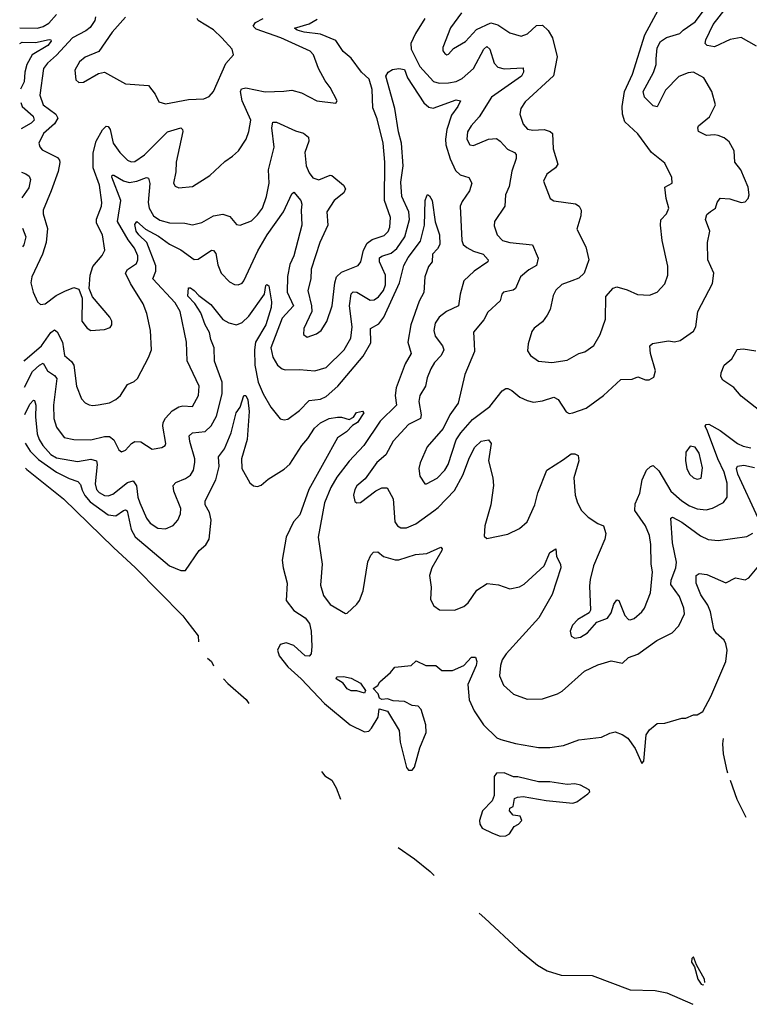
# Model space of a CAD drawing. Extents: x 2143765 to 2212931, y 878955 to 1017455.
# Tile 1 of 256: x 2145072 to 2148887, y 883084 to 888229. Entities that reach past the tile are written whole.
import ezdxf

# ---------------------------------------------------------------- set-up
doc = ezdxf.new("R2010")
doc.units = 0

msp = doc.modelspace()

# ---------------------------------------------------------------- linework, layer by layer
at = {"layer": '0CON20XD'}
for points in [[(2147190.8, 888235), (2147141.9, 888158.1), (2147117.4, 888105), (2147118.9, 888075), (2147164.7, 887985), (2147236.6, 887906.6), (2147265, 887897.2), (2147315, 887900), (2147355, 887906.6), (2147385, 887921.4), (2147445.3, 887975), (2147498.8, 888075), (2147515, 888090), (2147530.3, 888075), (2147553, 888003), (2147572.1, 887982.1), (2147605, 887972.7), (2147705, 887977.5), (2147706, 887955), (2147696.1, 887933.9), (2147539.1, 887825), (2147475, 887721.9), (2147432.9, 887675), (2147413.4, 887643.4), (2147409.6, 887605), (2147425.4, 887575.4), (2147445, 887572.1), (2147524, 887605), (2147565, 887608.9), (2147585, 887595.4), (2147623.1, 887553.1), (2147660, 887535), (2147668.1, 887525), (2147667.8, 887505), (2147645, 887437.5), (2147632.1, 887357.9), (2147612.2, 887315), (2147608.1, 887255), (2147555.7, 887175), (2147552.4, 887152.4), (2147569.4, 887105), (2147596, 887076), (2147634.7, 887064.7), (2147753.1, 887053.1), (2147782.8, 886982.8), (2147774.2, 886945.8), (2147735, 886922), (2147691.5, 886885), (2147664.7, 886825.3), (2147653.1, 886816.9), (2147601.2, 886805), (2147592.5, 886795), (2147585, 886760), (2147519.5, 886700.5), (2147498.7, 886661.3), (2147444.2, 886595.8), (2147448.3, 886538.3), (2147450, 886495), (2147400.6, 886375), (2147365.6, 886225), (2147320.6, 886165), (2147286.5, 886093.5), (2147202.4, 885997.6), (2147165.5, 885914.5), (2147158.6, 885885), (2147164.3, 885844.3), (2147190, 885805), (2147200, 885805), (2147255, 885833.5), (2147295, 885875.6), (2147311.8, 885905), (2147355.3, 886034.7), (2147378.7, 886071.3), (2147439.5, 886140.5), (2147531.3, 886208.7), (2147595, 886290), (2147615, 886302.5), (2147625, 886302), (2147645, 886292.5), (2147687.1, 886257.1), (2147725, 886239.7), (2147758.6, 886231.4), (2147805, 886237.5), (2147865, 886257.1), (2147887.5, 886245), (2147930, 886180), (2147945, 886172), (2147965, 886174.4), (2148035, 886199.5), (2148125.6, 886265), (2148215, 886350), (2148275, 886351.2), (2148305, 886363.8), (2148345, 886347.5), (2148363, 886347), (2148387.7, 886362.3), (2148397.1, 886395), (2148371.4, 886485), (2148366.7, 886525), (2148381.7, 886538.3), (2148465, 886551.2), (2148496.2, 886546.2), (2148525, 886552.5), (2148595, 886602), (2148606.9, 886625), (2148617.8, 886705), (2148695, 886851.2), (2148701.5, 886905), (2148670, 886975), (2148669.1, 887065), (2148681.5, 887125), (2148658.9, 887185), (2148665, 887211.2), (2148685, 887227.5), (2148711.2, 887245), (2148718.8, 887275), (2148735, 887296.2), (2148785, 887294.2), (2148845, 887274.3), (2148865, 887278), (2148880.8, 887295), (2148887.1, 887315), (2148882, 887355), (2148842.2, 887445), (2148811.2, 887485), (2148808.8, 887545), (2148781.7, 887591.7), (2148755, 887612.9), (2148725, 887623.9), (2148705, 887628.5), (2148663.7, 887623.7), (2148621.4, 887645), (2148617.8, 887665), (2148622.2, 887675), (2148678.5, 887721.5), (2148710.5, 887785), (2148691.5, 887855), (2148648.9, 887925), (2148595, 887956), (2148567.7, 887952.3), (2148517.9, 887932.1), (2148449, 887861), (2148405, 887773.8), (2148385, 887778.8), (2148340, 887825), (2148332.5, 887855), (2148386.3, 887953.7), (2148399.5, 887995), (2148400.8, 888025), (2148405, 888082), (2148422.8, 888115), (2148455, 888135.7), (2148523.2, 888156.8), (2148540.9, 888175), (2148605, 888217.5), (2148684.7, 888325)], [(2145072.1, 888186.6), (2145165, 888185.7), (2145195, 888193.3), (2145225, 888212.1), (2145264.2, 888255.8)], [(2145468.1, 888245), (2145465.4, 888225), (2145440.9, 888189.1), (2145418.6, 888171.4), (2145348.4, 888135), (2145265, 888043.5), (2145217.2, 888002.8), (2145197.3, 887975), (2145176.7, 887835), (2145194.6, 887785), (2145261.9, 887735), (2145271.4, 887715), (2145255, 887685.7), (2145196.5, 887635), (2145172.2, 887585), (2145177.1, 887565), (2145189.3, 887549.3), (2145269.3, 887509.2), (2145281.1, 887495), (2145282.7, 887482.7), (2145273.1, 887436.9), (2145237.3, 887335), (2145194.5, 887235), (2145194.7, 887214.7), (2145218.1, 887138.1), (2145210.6, 887065), (2145191.1, 887005), (2145136.2, 886885), (2145130.8, 886855), (2145142.5, 886805), (2145164.5, 886754.5), (2145181.4, 886741.4), (2145206.2, 886745), (2145262.3, 886787.7), (2145308.3, 886811.7), (2145355, 886829.2), (2145380.7, 886820.7), (2145398.8, 886775), (2145397.5, 886655), (2145425, 886618), (2145445, 886606.2), (2145515, 886610), (2145545, 886621.2), (2145553.8, 886635), (2145554, 886655), (2145544, 886675), (2145452, 886782), (2145436, 886825), (2145441.4, 886895), (2145455, 886940), (2145503.4, 886996.6), (2145517.1, 887025), (2145504.5, 887105), (2145473.4, 887166.6), (2145473.1, 887186.9), (2145499.6, 887255), (2145501.1, 887275), (2145488.6, 887365), (2145455.5, 887455), (2145455.6, 887534.4), (2145472.9, 887595), (2145505, 887654.4), (2145525, 887672.9), (2145535, 887670.8), (2145545, 887656.2), (2145560.7, 887585), (2145595, 887535.5), (2145635.6, 887495), (2145655, 887486.8), (2145675, 887487.7), (2145725, 887523.5), (2145845, 887643.1), (2145915, 887664.3), (2145924.3, 887655), (2145924.4, 887644.4), (2145890, 887485), (2145888.1, 887435), (2145876.7, 887375), (2145885, 887359.2), (2145905, 887350), (2145975, 887357.5), (2146067.1, 887415), (2146145, 887488.6), (2146185, 887517.1), (2146215.6, 887545), (2146255.5, 887605), (2146269.6, 887645), (2146280, 887705), (2146235.2, 887805), (2146226.2, 887853.8), (2146232.4, 887867.6), (2146255, 887873.8), (2146355, 887853.3), (2146453.4, 887856.6), (2146495, 887860.6), (2146545, 887847.1), (2146625.8, 887805.8), (2146725, 887793.3), (2146732.5, 887805), (2146696.2, 887875), (2146669.7, 887909.7), (2146634.4, 887975), (2146608.2, 888045), (2146591.5, 888065), (2146438.5, 888135), (2146309.4, 888179.4), (2146292.4, 888195), (2146304.7, 888215), (2146345, 888235.5)], [(2145625, 888243.1), (2145555.5, 888165), (2145486, 888064), (2145415, 888033.1), (2145385, 888010), (2145360, 887965), (2145366.2, 887915), (2145381.2, 887901.2), (2145405, 887902.5), (2145485, 887948.6), (2145515.6, 887955.6), (2145625, 887893.6), (2145746.4, 887886.4), (2145780.2, 887840.2), (2145799.7, 887799.7), (2145835, 887790.6), (2145955, 887813.3), (2146034.3, 887815.7), (2146062.1, 887827.9), (2146085.6, 887854.4), (2146150.3, 887999.7), (2146190, 888045), (2146184, 888075), (2146128.5, 888135), (2146085, 888177.1), (2146006.2, 888225), (2146000, 888235)], [(2147382.2, 888265), (2147325, 888186.2), (2147284.3, 888085), (2147285, 888067.5), (2147295, 888052), (2147305, 888046), (2147315, 888050), (2147341.2, 888078.8), (2147403.9, 888116.1), (2147461.5, 888178.5), (2147535, 888213.6), (2147573, 888203), (2147635, 888160), (2147695, 888143.3), (2147727.1, 888155), (2147775, 888198.8), (2147805, 888200.4), (2147835, 888173.1), (2147858.3, 888135), (2147883.3, 888035), (2147863.6, 887936.4), (2147715, 887800.6), (2147692.5, 887765), (2147686.7, 887735), (2147703.9, 887683.9), (2147728.1, 887658.1), (2147755, 887651.5), (2147815.3, 887655.3), (2147845.9, 887645.9), (2147857.8, 887635), (2147862.5, 887555), (2147885.5, 887475), (2147874.4, 887455), (2147828.3, 887421.7), (2147810.6, 887385), (2147846, 887295), (2147865, 887282.9), (2147977.6, 887267.6), (2147997.1, 887255), (2148008.1, 887235), (2148006.9, 887205), (2147986, 887135), (2148033.1, 887043.1), (2148047.8, 886975), (2148024.4, 886905), (2147995, 886879.5), (2147960, 886865), (2147907.5, 886845), (2147875, 886816.2), (2147862.2, 886787.8), (2147846.2, 886715), (2147830.8, 886685), (2147805, 886650), (2147762.1, 886617.9), (2147750, 886600), (2147730.6, 886535), (2147728.3, 886498.3), (2147743.8, 886475), (2147785, 886444.4), (2147855, 886438.5), (2147935, 886450.9), (2147995, 886484.4), (2148026.6, 886493.4), (2148075, 886527.1), (2148107.3, 886585), (2148134.7, 886665), (2148137.8, 886782.2), (2148175, 886826.2), (2148195, 886833.8), (2148248.7, 886818.7), (2148303.4, 886793.4), (2148365, 886789.4), (2148405, 886805.7), (2148445, 886850), (2148460.9, 886895), (2148461.2, 886941.2), (2148431.9, 887075), (2148422.9, 887155), (2148425, 887183.3), (2148454.2, 887215), (2148465.8, 887245), (2148452.1, 887295), (2148446, 887354), (2148484, 887375), (2148482.2, 887405), (2148445, 887479.2), (2148375, 887536), (2148303.6, 887633.6), (2148237.1, 887695), (2148223.6, 887735), (2148222.3, 887775), (2148235.2, 887855), (2148276.7, 887945), (2148340.1, 888149.9), (2148411.1, 888278.9)], [(2148925, 888091.2), (2148845, 888135.6), (2148786.4, 888126.4), (2148705, 888087.1), (2148666.7, 888095), (2148656.2, 888105), (2148660, 888125), (2148698.4, 888205), (2148760.2, 888285)], [(2145095.7, 886445.6), (2145099.2, 886450.8), (2145185.8, 886525), (2145235, 886594.5), (2145255, 886608.9), (2145268.3, 886598.3), (2145296.1, 886545), (2145307.3, 886475), (2145343, 886443), (2145354.4, 886424.4), (2145368.8, 886315), (2145395, 886248.8), (2145415, 886227.5), (2145435, 886217.1), (2145455, 886212.9), (2145482.6, 886217.4), (2145542.6, 886227.4), (2145575, 886244.4), (2145598.6, 886265), (2145635, 886322.5), (2145670.9, 886339.1), (2145688, 886355), (2145746.3, 886463.7), (2145761.4, 886505), (2145755.5, 886605), (2145737.1, 886695), (2145717.1, 886745), (2145651.1, 886851.1), (2145624.7, 886905), (2145635, 886923.6), (2145682.3, 886955), (2145690.3, 886975), (2145689.8, 886995), (2145673.2, 887035), (2145639.1, 887079.1), (2145584.3, 887175), (2145600.2, 887285), (2145553.1, 887406.9), (2145555, 887417.5), (2145565, 887417.3), (2145615, 887387.4), (2145645, 887378.8), (2145684.5, 887385.5), (2145735, 887405.5), (2145745, 887400.8), (2145752.7, 887372.7), (2145744.8, 887275), (2145748.6, 887245), (2145772.2, 887205), (2145805, 887181.6), (2145855, 887168.2), (2145935, 887165.4), (2145975, 887157.5), (2146025, 887169.5), (2146085.9, 887204.1), (2146135, 887213.2), (2146170.9, 887200.9), (2146205, 887160), (2146225, 887156.2), (2146285, 887178.6), (2146315, 887209.5), (2146342.5, 887245), (2146363.2, 887305), (2146377.1, 887375), (2146373.1, 887445), (2146403.6, 887563.7), (2146390, 887665), (2146395, 887694), (2146415, 887693.6), (2146515, 887648), (2146556.6, 887636.6), (2146581.9, 887615), (2146583.8, 887595), (2146563.4, 887535), (2146570, 887465), (2146585, 887428.6), (2146605, 887402.9), (2146636.8, 887393.2), (2146695, 887416.3), (2146705, 887414.7), (2146764.6, 887365), (2146775.3, 887345), (2146766.2, 887325), (2146716.1, 887283.9), (2146677.9, 887225), (2146683.3, 887155), (2146641.6, 887065), (2146596.8, 886925), (2146593.9, 886875), (2146578.9, 886815), (2146598.2, 886735), (2146598.9, 886705), (2146557.1, 886615), (2146556.2, 886585), (2146575, 886571.2), (2146625, 886587.5), (2146648.6, 886605), (2146678, 886652), (2146706.8, 886735), (2146719.6, 886855), (2146728.3, 886885), (2146755, 886909.5), (2146841.9, 886945), (2146855.3, 886964.7), (2146870, 887025), (2146889, 887061), (2146915, 887081.2), (2146978.6, 887101.4), (2146998.1, 887121.9), (2147008.4, 887145), (2147010.7, 887195), (2146979.7, 887285), (2146981.7, 887485), (2146972.6, 887585), (2146942.2, 887712.2), (2146918.1, 887768.1), (2146914.7, 887865.3), (2146898.7, 887918.7), (2146858.9, 887955), (2146805, 888028.9), (2146763.8, 888063.8), (2146725, 888120.9), (2146645, 888154.5), (2146560, 888165), (2146522.9, 888175), (2146508.6, 888185), (2146585, 888208.7), (2146627.5, 888232.5)], [(2145073.2, 888105.3), (2145085, 888111.6), (2145155, 888110.7), (2145226.1, 888126.1), (2145235.7, 888125), (2145237.4, 888117.4), (2145218.9, 888095), (2145137.6, 888045), (2145109.1, 887995), (2145098.5, 887955), (2145095.6, 887905), (2145076.4, 887866.5)], [(2145097.5, 886308.6), (2145139, 886391), (2145175, 886424.2), (2145195, 886434.5), (2145218, 886395), (2145255, 886371.1), (2145266.3, 886355), (2145248.4, 886215), (2145250.3, 886145), (2145265, 886100), (2145305, 886046.7), (2145355, 886035.9), (2145445, 886034.2), (2145515, 886051.1), (2145541.5, 886051.5), (2145564.2, 886034.2), (2145591.1, 885981.1), (2145605, 885970.8), (2145625, 885980), (2145657.1, 886015), (2145675, 886025.5), (2145705, 886023.3), (2145765, 885985.8), (2145815, 885993.8), (2145832.5, 886005), (2145835.9, 886014.1), (2145820, 886105), (2145822.5, 886125), (2145835, 886148.1), (2145869.4, 886185), (2145905, 886206.4), (2145925, 886212.3), (2145975, 886208.6), (2146006.5, 886265), (2146010, 886315), (2145947, 886447), (2145944.5, 886545), (2145911.6, 886705), (2145885, 886750.8), (2145768.1, 886875), (2145784.3, 886915.7), (2145784.1, 886944.1), (2145737.3, 887065), (2145694.8, 887105), (2145682, 887125), (2145675, 887160), (2145685, 887174.3), (2145730.7, 887135), (2145797.8, 887097.8), (2145855, 887056.8), (2145915, 887026.9), (2145985, 886976.4), (2146005, 886978.8), (2146075, 887024.4), (2146085, 887024.2), (2146097.3, 887007.3), (2146107.7, 886947.7), (2146125, 886905.8), (2146169.1, 886859.1), (2146195, 886845.8), (2146214.1, 886844.1), (2146235, 886852.5), (2146244.3, 886865), (2146318, 887022), (2146366.3, 887105), (2146451.8, 887225), (2146495, 887320), (2146505, 887328), (2146541.9, 887285), (2146547.5, 887265), (2146544.5, 887234.5), (2146547.3, 887155), (2146505.3, 886995), (2146485, 886950), (2146472.3, 886887.7), (2146471.3, 886805), (2146503.2, 886735), (2146445, 886670.4), (2146385.4, 886515.4), (2146395, 886466.2), (2146419.4, 886425), (2146444.7, 886404.7), (2146460.2, 886400.2), (2146535, 886401.2), (2146615, 886393.8), (2146675, 886411.8), (2146768.2, 886505), (2146803.3, 886565), (2146809.8, 886625), (2146797, 886735), (2146805, 886797.1), (2146815, 886807.3), (2146835, 886805.4), (2146904.2, 886764.2), (2146925, 886765.3), (2146948.3, 886781.7), (2146973.9, 886815), (2146985, 886844.2), (2146985.2, 886895), (2146954.3, 886965), (2146954, 886985), (2146965.8, 886994.2), (2147015, 887009), (2147045, 887033.4), (2147086.4, 887095), (2147111.2, 887185), (2147107.5, 887225), (2147071.1, 887305), (2147065, 887380), (2147078.1, 887465), (2147069.2, 887585), (2147052.9, 887642.9), (2147033, 887765), (2146985.9, 887935), (2146999.3, 887955), (2147021.4, 887968.6), (2147054.8, 887974.8), (2147085, 887970), (2147099.5, 887925), (2147185, 887794.2), (2147212.3, 887772.3), (2147235, 887766.5), (2147355, 887810.4), (2147376.3, 887806.3), (2147363.8, 887775), (2147330, 887730), (2147304.9, 887655.1), (2147298.3, 887605), (2147301.2, 887575), (2147322.5, 887502.5), (2147351.7, 887441.7), (2147375, 887418.2), (2147420, 887405), (2147435.7, 887375), (2147423.6, 887335), (2147385, 887280), (2147374.6, 887255), (2147383.5, 887075), (2147391.5, 887055), (2147409.7, 887039.7), (2147445, 887019.6), (2147495, 887003.8), (2147522.2, 886975), (2147520.8, 886965), (2147447.8, 886915), (2147394.3, 886865), (2147374.7, 886795), (2147366, 886734), (2147304.4, 886705), (2147264.7, 886675.3), (2147245, 886643.8), (2147237.3, 886605), (2147244.5, 886575), (2147283.3, 886525), (2147290.6, 886505), (2147275.9, 886475), (2147241.8, 886438.2), (2147221.8, 886405), (2147202.2, 886357.8), (2147193.9, 886315), (2147164.7, 886265), (2147159.2, 886235), (2147170.9, 886165), (2147167.3, 886145), (2147105.2, 886114.8), (2147025, 886027.1), (2146986.8, 885955), (2146939.6, 885915), (2146878.9, 885831.1), (2146835, 885794.4), (2146823.8, 885775), (2146817.5, 885745), (2146825, 885711.2), (2146835, 885704), (2146855, 885706), (2146935, 885767.1), (2146965, 885783.8), (2146993.6, 885783.6), (2147024.4, 885725), (2147034.4, 885605), (2147047.1, 885585), (2147065, 885573.8), (2147095, 885573.9), (2147144.3, 885595), (2147237, 885663), (2147260.2, 885679.8), (2147345, 885769.6), (2147389.9, 885850.1), (2147425, 885942.5), (2147452.2, 885995), (2147485, 886026.7), (2147524.1, 886034.1), (2147536.9, 886015), (2147524, 885925), (2147546.3, 885835), (2147549.5, 885795), (2147535.8, 885694.2), (2147503.5, 885585), (2147500.8, 885530.8), (2147515, 885518.8), (2147625, 885541.9), (2147685, 885570), (2147725, 885606), (2147765, 885694), (2147782.1, 885757.9), (2147828.2, 885875), (2147915, 885932.1), (2147955, 885960.8), (2147975, 885961.2), (2147992.3, 885952.3), (2147995.5, 885925), (2147969.5, 885835), (2147977.1, 885745), (2147988.6, 885705), (2148010, 885665), (2148045, 885630), (2148095, 885596), (2148124.2, 885584.2), (2148137.8, 885545), (2148132.2, 885515), (2148072.5, 885375), (2148055.4, 885305), (2148051.5, 885271.5), (2148056.5, 885143.5), (2148049.3, 885130.7), (2147990, 885095), (2147962, 885065), (2147950.8, 885035), (2147955, 885007.5), (2147975, 884997.5), (2148005, 885002.5), (2148040.8, 885025), (2148089.3, 885080.7), (2148145, 885101.9), (2148165, 885129.2), (2148178.6, 885175), (2148195, 885198.8), (2148205, 885194), (2148237, 885117), (2148255, 885095.5), (2148265, 885092.9), (2148285, 885100.9), (2148325.3, 885134.7), (2148339.6, 885155), (2148371.2, 885235), (2148380.6, 885345), (2148373.2, 885385), (2148373, 885487), (2148364.5, 885535), (2148344.3, 885585), (2148288.6, 885665), (2148289.7, 885700.3), (2148314.3, 885755), (2148326.5, 885825), (2148349.2, 885875), (2148370, 885895), (2148385, 885899.2), (2148415, 885872.9), (2148476.7, 885765), (2148535, 885714.7), (2148575, 885688.8), (2148615, 885672.7), (2148661.9, 885668.1), (2148695, 885676.4), (2148753, 885707), (2148772.2, 885735), (2148772.1, 885807.9), (2148755.5, 885865), (2148721.8, 885935), (2148668.5, 886078.5), (2148657.3, 886105), (2148660.8, 886115), (2148675, 886116.7), (2148735, 886083.2), (2148825, 886014.7), (2148855, 886000.3), (2148895, 885992.8)], [(2145077.4, 887795.9), (2145085.7, 887775), (2145141.8, 887725), (2145147.5, 887705), (2145131.4, 887688.6), (2145079.2, 887659.2)], [(2145082.3, 887433.2), (2145105, 887424), (2145121.7, 887411.7), (2145128.9, 887395), (2145119.2, 887350.8), (2145084.1, 887299)], [(2145099.4, 886166.8), (2145125, 886220.4), (2145145, 886241.4), (2145148.8, 886238.8), (2145157, 886215), (2145154.4, 886155), (2145164, 886065), (2145174.3, 886035), (2145193.7, 886005), (2145235, 885957.2), (2145265, 885940.2), (2145375, 885920.6), (2145445, 885933.4), (2145473.1, 885925), (2145478.1, 885905), (2145466, 885805), (2145473, 885775), (2145488, 885758), (2145515, 885743.1), (2145535, 885741.6), (2145559.7, 885749.7), (2145635, 885811.1), (2145665, 885819.4), (2145683.1, 885793.1), (2145690, 885735), (2145700, 885705), (2145734.8, 885624.8), (2145755, 885598.2), (2145795, 885572.5), (2145835, 885568.9), (2145875, 885586.7), (2145898.2, 885615), (2145913.4, 885646.6), (2145914.7, 885675), (2145877.9, 885765), (2145875.4, 885795), (2145888.3, 885811.7), (2145938.8, 885831.2), (2145965, 885850), (2145981.1, 885875), (2145988.8, 885915), (2145988.6, 885935), (2145961.4, 886025), (2145958.2, 886055), (2145975, 886070.4), (2146041.7, 886078.3), (2146073.1, 886106.9), (2146101.5, 886158.5), (2146130.7, 886275), (2146131.2, 886335), (2146090.3, 886445), (2146088.8, 886515), (2146071.3, 886558.7), (2146064.8, 886595), (2146041.9, 886635), (2146018.5, 886698.5), (2145987.2, 886747.2), (2145951.3, 886785), (2145955, 886828.8), (2145965, 886828.6), (2145984, 886815), (2146008.2, 886788.2), (2146071.4, 886741.4), (2146135, 886662.2), (2146165, 886644.7), (2146205, 886635.4), (2146235, 886646.8), (2146270.4, 886679.6), (2146352.3, 886795), (2146360, 886840), (2146365, 886845.7), (2146375, 886838.6), (2146389.7, 886755), (2146387.3, 886725), (2146358.5, 886635), (2146305.2, 886545), (2146299.6, 886505), (2146301.6, 886425), (2146319.8, 886335), (2146344.5, 886274.5), (2146385.4, 886205.4), (2146435, 886144), (2146455, 886138), (2146475, 886142.5), (2146535, 886186.9), (2146585, 886240.4), (2146645, 886246.9), (2146675, 886260.3), (2146735.8, 886315), (2146868.6, 886471.4), (2146908.3, 886541.7), (2146906.5, 886615), (2146950.6, 886639.4), (2146975.7, 886674.3), (2147058.7, 886855), (2147080, 886945), (2147102.6, 886987.4), (2147167.6, 887072.4), (2147189.5, 887155), (2147192.3, 887285), (2147200.4, 887309.6), (2147205, 887316.7), (2147215, 887308.6), (2147229.2, 887285), (2147245, 887173.3), (2147267.5, 887105), (2147268.7, 887055), (2147257.6, 887032.4), (2147230.8, 887005), (2147228.9, 886965), (2147209.5, 886940.5), (2147190.4, 886885), (2147185.9, 886804.1), (2147161.6, 886758.4), (2147116.7, 886635), (2147101.4, 886545), (2147118.7, 886485), (2147088.1, 886431.9), (2147040, 886305), (2147035.3, 886265.3), (2147042.5, 886215), (2146957.9, 886132.1), (2146871.2, 886005), (2146795, 885923.1), (2146730.2, 885839.8), (2146699.8, 885785), (2146666, 885704), (2146632.1, 885525), (2146652.9, 885385), (2146645.6, 885275), (2146661.1, 885221.1), (2146695, 885174.2), (2146775, 885126), (2146785, 885128.8), (2146835, 885176), (2146848.9, 885195), (2146868.5, 885245), (2146892.7, 885397.3), (2146907.9, 885432.1), (2146923, 885447), (2146945, 885448), (2146975, 885424.2), (2147035, 885406.5), (2147055, 885406.4), (2147142.5, 885435), (2147200.5, 885439.5), (2147273.9, 885473.9), (2147280.8, 885465), (2147278.9, 885455), (2147226.5, 885365), (2147215.8, 885325), (2147223.1, 885265), (2147220.3, 885200.3), (2147236.9, 885166.9), (2147267.5, 885145), (2147345, 885144.4), (2147395, 885163.3), (2147417.9, 885182.1), (2147461.7, 885248.3), (2147517.4, 885282.6), (2147575, 885276), (2147635, 885256), (2147685, 885265.6), (2147709.5, 885280.5), (2147814.2, 885375), (2147845, 885444.5), (2147875, 885463.8), (2147878.9, 885425), (2147899.3, 885385), (2147901.8, 885365), (2147856.8, 885225), (2147786.7, 885103.3), (2147616.5, 884915), (2147595.5, 884885), (2147586.2, 884855), (2147581.1, 884801.1), (2147602.1, 884752.1), (2147655, 884704.4), (2147725, 884678.1), (2147805, 884680.6), (2147883.9, 884706.1), (2147908.8, 884721.2), (2148025, 884825.6), (2148095, 884858.1), (2148165, 884880), (2148225, 884867.1), (2148255, 884896.9), (2148305, 884913.3), (2148404, 884986), (2148484.5, 885025.5), (2148518.6, 885061.4), (2148548.1, 885125), (2148544.5, 885155), (2148522.3, 885215), (2148477.4, 885277.4), (2148479.4, 885300.6), (2148503.1, 885365), (2148505.7, 885394.3), (2148485.2, 885495), (2148476.7, 885625), (2148485, 885629.2), (2148535, 885604), (2148631.8, 885531.8), (2148672.7, 885512.7), (2148725, 885507.9), (2148875, 885528.1), (2148905, 885547.1)], [(2145086.3, 887139.9), (2145104.8, 887095), (2145093.3, 887053.3), (2145087.6, 887042.5)], [(2148942.1, 886185), (2148845, 886261.8), (2148806.8, 886306.8), (2148749.6, 886345), (2148738.2, 886365), (2148739.5, 886385), (2148755, 886424.4), (2148795, 886457.1), (2148823.3, 886506.7), (2148855, 886508.9), (2148921.1, 886498.9)], [(2145101.5, 886017.4), (2145127.1, 885975), (2145170.7, 885930.7), (2145265, 885864.8), (2145331.7, 885831.7), (2145376.8, 885816.8), (2145390.3, 885800.3), (2145399.4, 885770.6), (2145412.4, 885742.4), (2145440.4, 885710.4), (2145535, 885641.6), (2145575, 885636.9), (2145615, 885664.7), (2145625, 885668.4), (2145633.4, 885663.4), (2145655.2, 885565.2), (2145676.8, 885526.8), (2145855.6, 885375), (2145915, 885351.5), (2145938.5, 885351.5), (2146010.8, 885455), (2146045, 885485.7), (2146062.5, 885515), (2146072.9, 885615), (2146064.8, 885654.8), (2146042.4, 885695), (2146042.5, 885715), (2146097.1, 885825), (2146115.4, 885895), (2146112.2, 885945), (2146142.9, 885987.1), (2146178.8, 886071.2), (2146203.6, 886175), (2146225.4, 886204.6), (2146244.5, 886265.5), (2146255, 886265.8), (2146265, 886243.3), (2146272.6, 886182.6), (2146261.6, 886035), (2146232.2, 885935), (2146234.2, 885885), (2146275, 885810), (2146295, 885792.9), (2146315, 885789.4), (2146335, 885796.9), (2146370.8, 885829.2), (2146455, 885880), (2146485, 885906.9), (2146547.3, 886005), (2146579.6, 886040.4), (2146614.5, 886095), (2146645, 886123.1), (2146690, 886145), (2146733.3, 886153.3), (2146755, 886153.3), (2146795, 886140), (2146817, 886153), (2146833.8, 886176.2), (2146865, 886184), (2146871.4, 886175), (2146838.9, 886125), (2146811.9, 886108.1), (2146781.8, 886075), (2146734.3, 886045), (2146662.8, 885915), (2146583.3, 885775), (2146537.8, 885642.2), (2146504.5, 885605), (2146466.1, 885525), (2146445.4, 885405), (2146449.3, 885365), (2146470.8, 885285), (2146465.6, 885195), (2146505, 885142.5), (2146565, 885103.1), (2146587.5, 885075), (2146596.9, 885035), (2146600.5, 884955), (2146596, 884915), (2146585, 884903.3), (2146565, 884906.2), (2146505, 884960), (2146465, 884973.3), (2146434, 884965), (2146420.6, 884935), (2146429.4, 884905), (2146475, 884847.8), (2146543.6, 884785), (2146666.1, 884656.1), (2146800, 884545), (2146875, 884508), (2146898.3, 884511.7), (2146912.3, 884527.7), (2146946.7, 884585), (2146951.7, 884628.3), (2146996.1, 884616.1), (2147057.1, 884515), (2147062.2, 884455), (2147095, 884322.5), (2147105, 884307.5), (2147125, 884307.5), (2147135.8, 884324.2), (2147164.5, 884425), (2147198.2, 884505), (2147195.5, 884545), (2147172, 884625), (2147155, 884642), (2147125, 884646.2), (2147083.9, 884666.1), (2147025, 884670), (2146995, 884680), (2146965, 884677.5), (2146953.9, 884683.9), (2146947, 884707), (2146920, 884735), (2146945, 884750), (2146955, 884770), (2147011.7, 884818.3), (2147033, 884847), (2147120, 884855), (2147145, 884878.6), (2147195.6, 884854.4), (2147247.5, 884855), (2147278.8, 884828.8), (2147335, 884829.5), (2147395, 884854.4), (2147435, 884898.6), (2147455, 884898), (2147462, 884875), (2147458.6, 884855), (2147415.9, 884755), (2147423.1, 884675), (2147448.1, 884618.1), (2147497.5, 884545), (2147567.3, 884477.3), (2147587.7, 884467.7), (2147665, 884447.5), (2147785, 884427.1), (2147844.1, 884425.9), (2147915, 884437.5), (2147995, 884466.2), (2148115, 884480), (2148158.3, 884501.7), (2148185, 884508), (2148222.5, 884495), (2148251.2, 884475), (2148291.2, 884421.2), (2148325, 884342.5), (2148335.7, 884354.3), (2148347.9, 884492.1), (2148365, 884518.8), (2148395, 884543.8), (2148405, 884551.2), (2148446.1, 884553.9), (2148535, 884580), (2148555, 884580), (2148595, 884596.7), (2148615, 884596.7), (2148645, 884614), (2148686.6, 884693.4), (2148764.2, 884875), (2148770.7, 884935), (2148765, 884968), (2148755, 884987.5), (2148713.9, 885023.9), (2148701.1, 885045), (2148683.7, 885135), (2148669.6, 885169.6), (2148634.2, 885224.2), (2148610, 885285), (2148608.6, 885325), (2148624.2, 885335.8), (2148665, 885330), (2148765, 885287.3), (2148815, 885312.5), (2148865, 885303.3), (2148885, 885313.5), (2148945, 885386.1)], [(2148615, 885828), (2148635, 885833.8), (2148643, 885887), (2148625.4, 885965), (2148605, 885995.8), (2148578.3, 886001.7), (2148555, 885970), (2148553.3, 885925), (2148560, 885885), (2148575, 885854.2), (2148595, 885835.8), (2148615, 885828)], [(2145103.2, 885886.3), (2145109.8, 885879.8), (2145239.8, 885774.7), (2145301.3, 885725), (2145562.2, 885472.2), (2145678.2, 885365), (2145925, 885113.9), (2145945.8, 885086.7), (2146005, 885009.1), (2146007, 884977.7)], [(2148934.1, 885625), (2148826.7, 885855), (2148820.4, 885885), (2148825, 885896.9), (2148858.7, 885901.3), (2148915, 885890.3)], [(2146054.5, 884893.3), (2146075.4, 884875), (2146084.9, 884853.8)], [(2146875, 884710), (2146835, 884722.5), (2146805, 884723.3), (2146785, 884733.3), (2146763, 884763), (2146727.5, 884785), (2146730, 884795), (2146765, 884797.5), (2146805, 884788.8), (2146855, 884762.5), (2146880, 884725), (2146875, 884710)], [(2146137.9, 884785), (2146160.2, 884760.2), (2146256.5, 884676.5), (2146269.6, 884656.9)], [(2148775.8, 884291.9), (2148771.1, 884305), (2148752.5, 884392.5), (2148749.3, 884445), (2148752.4, 884473.3)], [(2146650.1, 884301.8), (2146654.7, 884294.3), (2146668.1, 884278.1), (2146705, 884255.9), (2146727.2, 884215), (2146749.2, 884157.2)], [(2147585, 883963.1), (2147615, 883964.2), (2147632.5, 883975), (2147657, 884013), (2147680, 884025), (2147697.5, 884045), (2147688.3, 884068.3), (2147653, 884073), (2147632.5, 884095), (2147635, 884110), (2147651.7, 884118.3), (2147660, 884160), (2147675, 884167.5), (2147705, 884170), (2147825, 884148.8), (2147965, 884136.2), (2147985, 884142), (2148042.5, 884185), (2148052.5, 884195), (2148050, 884205), (2148005, 884228.8), (2147975, 884236.2), (2147935, 884233.8), (2147845, 884246.7), (2147785, 884246.2), (2147677, 884273), (2147655, 884272.5), (2147605, 884293.8), (2147565, 884292.5), (2147553.8, 884275), (2147553.3, 884175), (2147542.3, 884147.7), (2147492.9, 884095), (2147477.1, 884045), (2147477.5, 884025), (2147491.2, 884005), (2147545, 883978), (2147585, 883963.1)], [(2148870.8, 884060.4), (2148824.6, 884154.6), (2148789.1, 884254.3)], [(2147051.9, 883904.4), (2147136.6, 883845), (2147218.5, 883778.5), (2147239.3, 883757.9)], [(2147474.4, 883560.1), (2147505, 883535.3), (2147680.4, 883370.4), (2147779.4, 883289.4), (2147829.9, 883259.9), (2147902.8, 883237.2), (2148064.7, 883235.3), (2148265, 883160.8), (2148395, 883156.9), (2148455.8, 883145), (2148592.7, 883084.5)], [(2148654.6, 883198.3), (2148653.5, 883215), (2148611.1, 883291.1), (2148595, 883333.3), (2148586.1, 883323.9), (2148584.2, 883305), (2148600.9, 883280.9), (2148617.5, 883215), (2148635, 883190.3), (2148645, 883186.2), (2148649.4, 883188.7)]]:
    msp.add_lwpolyline(points, dxfattribs=at)

doc.saveas('drawing.dxf')
